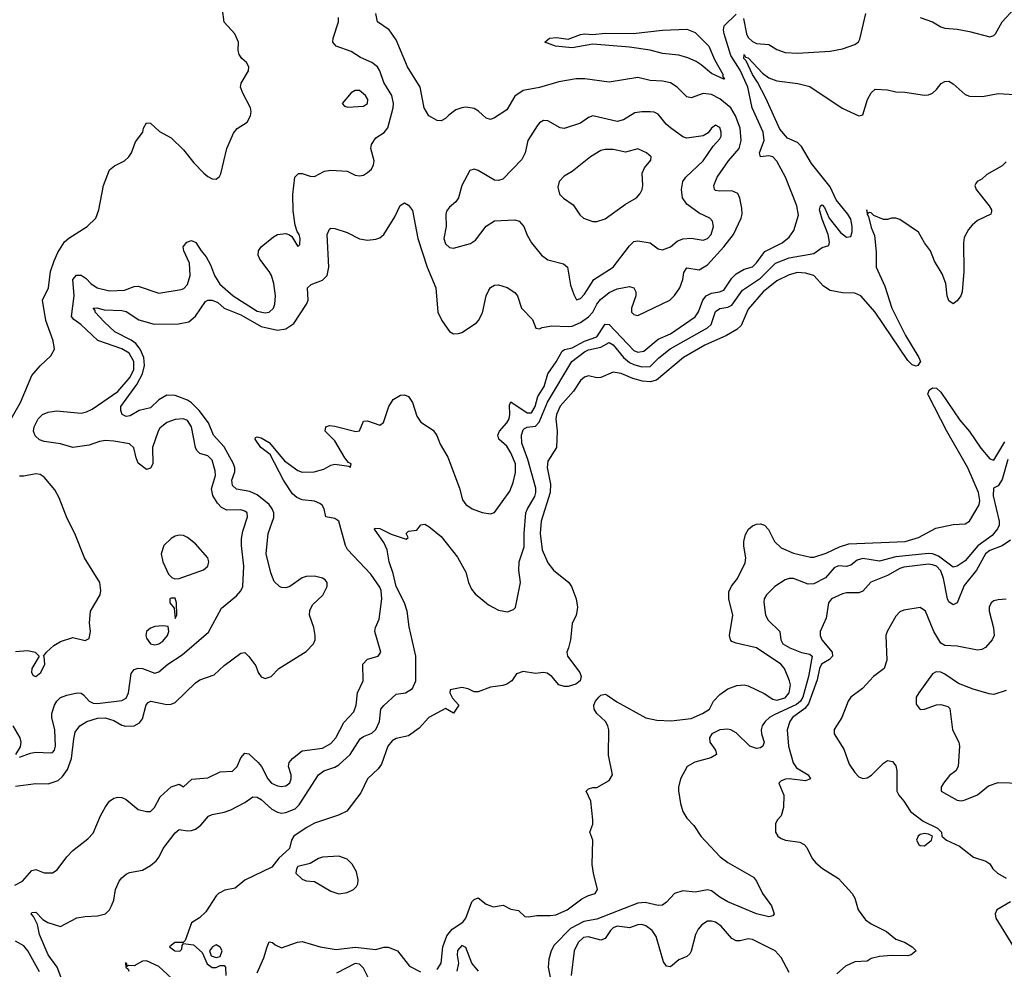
# Model space of a CAD drawing. Header units: inches. Extents: x 1603819 to 1745079, y 385938 to 533966.
# Tile 207 of 256: x 1690490 to 1695300, y 414000 to 418640. Entities that reach past the tile are written whole.
import ezdxf

# ---------------------------------------------------------------- set-up
doc = ezdxf.new("R2010")
doc.units = ezdxf.units.IN
doc.header["$MEASUREMENT"] = 0
doc.layers.add('B6491', color=7, linetype='Continuous')

msp = doc.modelspace()

# ---------------------------------------------------------------- linework, layer by layer
at = {"layer": 'B6491', "color": 5}
for points, elevation in [([(1690442.3, 416677.7), (1690494.6, 416770), (1690550, 416901.6), (1690590, 416948.7), (1690642.5, 416997.5), (1690660.5, 417030), (1690654.2, 417070), (1690617.6, 417170), (1690601.5, 417270), (1690630.5, 417329.5), (1690641.4, 417410), (1690659.1, 417460.9), (1690677.6, 417502.4), (1690710, 417554), (1690730, 417572.4), (1690819.5, 417630), (1690862, 417670), (1690877.6, 417710), (1690900.7, 417830), (1690930, 417906), (1690954, 417926), (1691002, 417950), (1691024.2, 417970), (1691036.3, 417990), (1691056.6, 418043.4), (1691092.7, 418090), (1691096, 418110), (1691110, 418136), (1691130, 418134.8), (1691174, 418094), (1691230, 418062.4), (1691290, 418003.7), (1691340.5, 417940.5), (1691390, 417890.4), (1691410, 417873), (1691430, 417863), (1691450, 417860.7), (1691467, 417873), (1691473.4, 417886.6), (1691503.1, 418010), (1691534.9, 418085.1), (1691552.4, 418107.6), (1691601, 418139), (1691618.7, 418170), (1691621.6, 418190), (1691618, 418210), (1691580.4, 418280.4), (1691569.8, 418310), (1691572.1, 418330), (1691607.8, 418390), (1691609.5, 418410), (1691598, 418430), (1691576.2, 418450), (1691563, 418470), (1691558, 418490), (1691558.7, 418530), (1691542, 418570), (1691488.6, 418628.6), (1691482, 418690)], 360), ([(1690467.3, 414410), (1690504.7, 414430), (1690550, 414482.3), (1690570, 414486.7), (1690610, 414470.3), (1690650, 414470.3), (1690674.2, 414485.8), (1690721.2, 414550), (1690750, 414580.2), (1690822.9, 414637.1), (1690850, 414664.6), (1690885.5, 414750), (1690910, 414794.3), (1690930, 414820.9), (1690950, 414835.3), (1690970, 414840.9), (1690990, 414839.6), (1691010, 414829), (1691070, 414780.7), (1691109.7, 414770.3), (1691130, 414770.3), (1691149.8, 414790.2), (1691177.1, 414842.9), (1691230, 414892.1), (1691270, 414905), (1691290, 414891.8), (1691330.9, 414929.1), (1691410, 414935.9), (1691470, 414965), (1691530, 414968.5), (1691552.5, 414990), (1691570, 415032.4), (1691590, 415056.5), (1691610, 415053.1), (1691656, 415010), (1691671.4, 414991.4), (1691702.5, 414930), (1691720.2, 414910), (1691750, 414896.6), (1691770, 414893.1), (1691790, 414896.1), (1691809.4, 414910.6), (1691817.1, 414930), (1691816.4, 414950), (1691804.1, 414990), (1691807.1, 415010), (1691822.7, 415030), (1691870, 415067.3), (1691970, 415080.1), (1692010, 415103.5), (1692035, 415130), (1692073.8, 415206.2), (1692122.6, 415257.4), (1692135, 415290), (1692140.5, 415350), (1692169, 415410), (1692167.2, 415490), (1692190, 415515), (1692242, 415530), (1692254.2, 415550), (1692226, 415650), (1692228, 415670), (1692246.2, 415710), (1692259.9, 415810), (1692256.1, 415850), (1692250, 415867.2), (1692205.9, 415930), (1692091.8, 416051.8), (1692081.8, 416070), (1692049.2, 416190), (1692030, 416203.2), (1691986.8, 416210), (1691978.5, 416250), (1691967.9, 416267.9), (1691956.1, 416276.1), (1691930, 416287.5), (1691870, 416293.3), (1691844.7, 416304.7), (1691823.5, 416323.5), (1691778.7, 416390), (1691714.8, 416514.8), (1691669.2, 416550), (1691640.3, 416590), (1691642, 416598), (1691650, 416602.3), (1691670, 416596.8), (1691710, 416573.1), (1691784.9, 416484.9), (1691850, 416437), (1691869.7, 416429.7), (1691929, 416430), (1691976.1, 416443.9), (1692010, 416463.8), (1692030, 416467.2), (1692098, 416458), (1692107.3, 416452.7), (1692109.2, 416470), (1692096.9, 416476.9), (1692078.4, 416498.4), (1692030, 416582), (1691983.5, 416630), (1691985.6, 416650), (1692003.7, 416656.3), (1692030, 416654.3), (1692133, 416627), (1692150, 416631), (1692170, 416678), (1692190, 416679.1), (1692250, 416658), (1692268.1, 416671.9), (1692294.3, 416750), (1692315.6, 416784.4), (1692350, 416805.5), (1692370, 416807.3), (1692390, 416798.8), (1692409, 416769), (1692430, 416702.8), (1692450, 416673.4), (1692510, 416633.4), (1692528.8, 416608.8), (1692545.3, 416565.3), (1692581.8, 416501.8), (1692639, 416350), (1692654.1, 416294.1), (1692670, 416270.3), (1692701.6, 416250), (1692750, 416231.6), (1692790, 416224.9), (1692810, 416232.2), (1692884.6, 416335.4), (1692901.3, 416378.8), (1692912.5, 416427.5), (1692912, 416470), (1692890, 416523.7), (1692870, 416555.9), (1692830.7, 416590), (1692826.9, 416610), (1692834.1, 416630), (1692870.6, 416669.4), (1692881.2, 416690), (1692884.8, 416710), (1692883, 416757), (1692887.4, 416770), (1692890, 416772.4), (1692970, 416718.1), (1692990, 416718.9), (1693008.2, 416750), (1693021.7, 416798.3), (1693052.2, 416847.8), (1693070.6, 416910), (1693112, 416968), (1693140.6, 417019.4), (1693152.1, 417027.9), (1693190, 417037), (1693250, 417068.6), (1693309.3, 417090.7), (1693350, 417152.8), (1693370, 417150.9), (1693490, 417024.2), (1693510, 417015.5), (1693539.6, 417020.4), (1693610, 417079.6), (1693670, 417105), (1693790, 417188), (1693806.9, 417213.1), (1693827.9, 417270), (1693844.7, 417290), (1693870, 417303.1), (1693909.9, 417310.1), (1693930, 417318.9), (1693970, 417377.4), (1693990, 417397.6), (1694030, 417420.6), (1694070, 417432.1), (1694090, 417451.6), (1694130, 417507.5), (1694215.6, 417550), (1694250, 417577.3), (1694272.7, 417610), (1694294.7, 417685.3), (1694287.4, 417730), (1694231.4, 417870), (1694190, 417947.9), (1694169.7, 417970), (1694150, 417974.9), (1694109, 417970), (1694104.7, 417990), (1694126.6, 418050), (1694122.1, 418090), (1694068.4, 418210), (1694048, 418310), (1694010, 418393.8), (1693965.2, 418465.2), (1693931.5, 418570), (1693928.4, 418590), (1693932.6, 418610), (1693990, 418667.3)], 280), ([(1690470, 414894.8), (1690570, 414907.6), (1690630, 414905.5), (1690677.7, 414922.3), (1690698.9, 414941.1), (1690724.5, 414975.5), (1690744, 415030), (1690754.3, 415125.7), (1690762.3, 415157.7), (1690783.8, 415190), (1690819.2, 415210), (1690870, 415227.1), (1690907.9, 415227.9), (1690950, 415215.3), (1690990, 415192), (1691007.1, 415187.1), (1691050, 415190.1), (1691075.5, 415204.5), (1691090, 415222.8), (1691108.1, 415291.9), (1691117.4, 415302.6), (1691130.8, 415309.2), (1691210, 415293.4), (1691230, 415295), (1691250, 415303.6), (1691350, 415399.6), (1691370, 415413.4), (1691441, 415439), (1691490, 415484.9), (1691570, 415544), (1691590, 415547.2), (1691610, 415528.9), (1691643.3, 415483.3), (1691656, 415450), (1691670, 415428.5), (1691690, 415421.3), (1691718.5, 415430), (1691756, 415470), (1691890, 415551.9), (1691925.2, 415590), (1691933.6, 415610), (1691934.7, 415630), (1691927.4, 415670), (1691906.6, 415730), (1691907.1, 415752.9), (1691920.1, 415779.9), (1691971.5, 415828.5), (1691992.9, 415870), (1691993.2, 415890), (1691982.8, 415902.8), (1691970, 415911.6), (1691930, 415920.7), (1691890, 415919.3), (1691870, 415912.3), (1691810, 415870.9), (1691790, 415863.9), (1691770, 415864.7), (1691759.5, 415870), (1691733.9, 415893.9), (1691716.8, 415936.8), (1691694.8, 416030), (1691704.7, 416130), (1691732.1, 416207.9), (1691731.3, 416230), (1691724.2, 416250), (1691710, 416271), (1691650, 416317.5), (1691614, 416334), (1691550, 416346.4), (1691530, 416364.5), (1691526.5, 416390), (1691540.9, 416430), (1691542.2, 416450), (1691535.3, 416470), (1691490, 416552.1), (1691436.7, 416610), (1691412.4, 416670), (1691367.8, 416730), (1691330, 416767.8), (1691310, 416780.3), (1691250, 416803.3), (1691210, 416805), (1691170, 416782.6), (1691130, 416743.4), (1691074.7, 416730), (1691030, 416703.4), (1691010, 416700.3), (1690991.1, 416711.1), (1690984, 416730), (1690985.3, 416750), (1691062.7, 416857.3), (1691090.8, 416910), (1691100.1, 416950), (1691097.1, 416990), (1691079.8, 417030), (1691057.6, 417057.6), (1691034.5, 417074.5), (1690955.1, 417115.1), (1690902.7, 417162.7), (1690859.8, 417210), (1690858.9, 417218.9), (1690849.7, 417230), (1690867.6, 417232.4), (1690902.5, 417222.5), (1690990, 417219), (1691010, 417214.5), (1691073.2, 417173.2), (1691147.9, 417152.1), (1691266.6, 417153.4), (1691316.3, 417163.7), (1691350, 417191.1), (1691397.4, 417262.6), (1691410, 417270.1), (1691430, 417270.1), (1691458.1, 417258.1), (1691490.1, 417230.1), (1691570, 417197.7), (1691670, 417140.3), (1691750, 417123), (1691790, 417129.1), (1691830, 417155.6), (1691891.3, 417250), (1691899.6, 417270), (1691897, 417330), (1691914, 417346), (1691970, 417367.8), (1691992.5, 417390), (1692000.2, 417430), (1691993.3, 417590), (1692003.3, 417616.7), (1692010, 417622), (1692030, 417620.3), (1692090, 417600.2), (1692150, 417568.9), (1692190, 417562.6), (1692230, 417567.4), (1692250, 417574.6), (1692270, 417590.3), (1692323.2, 417676.8), (1692348.8, 417731.2), (1692370, 417744.9), (1692390, 417733.4), (1692410, 417706.8), (1692435, 417570), (1692481.6, 417430), (1692522.8, 417330), (1692532.8, 417210), (1692552.5, 417170), (1692590, 417116.8), (1692610, 417104.1), (1692634.1, 417105.9), (1692650, 417111.8), (1692721.8, 417158.2), (1692732.6, 417170), (1692751.8, 417208.2), (1692769.9, 417290.1), (1692781.8, 417318.2), (1692790, 417331.2), (1692810, 417342.2), (1692830, 417343.6), (1692871.1, 417331.1), (1692910, 417306.4), (1692921.7, 417290), (1692942.3, 417230), (1692995.6, 417175.6), (1693012.5, 417132.5), (1693030, 417129), (1693043.4, 417136.6), (1693090, 417144.6), (1693170, 417140.1), (1693190, 417142.8), (1693230, 417159.9), (1693270, 417188.2), (1693290, 417211), (1693310.1, 417249.9), (1693327.9, 417272.1), (1693370, 417307.4), (1693410, 417325.5), (1693470, 417336.4), (1693490, 417329.1), (1693500.8, 417310), (1693499.8, 417290), (1693479.2, 417230), (1693478.9, 417210), (1693490, 417198.9), (1693510, 417193.8), (1693666.6, 417270), (1693690, 417292.1), (1693715.1, 417330), (1693729.3, 417370), (1693735.4, 417404.6), (1693750, 417426.7), (1693810, 417417), (1693850, 417441.7), (1693930, 417529.6), (1693977.3, 417590), (1694014.8, 417670), (1694019.5, 417690), (1694018.7, 417718.7), (1694008.3, 417768.3), (1693998.2, 417790), (1693970, 417803.2), (1693910, 417801.3), (1693890, 417805), (1693884.1, 417810), (1693881.3, 417830), (1693897.1, 417870), (1693953, 417950), (1694004.5, 418010), (1694015.3, 418050), (1694010.2, 418110), (1693987.6, 418170), (1693965.2, 418210), (1693910, 418253.5), (1693870, 418274.2), (1693830, 418278.7), (1693770, 418257.5), (1693750, 418263.7), (1693702, 418310), (1693670, 418331.7), (1693630, 418340.2), (1693570, 418342.1), (1693510, 418356.9), (1693370, 418334), (1693250.5, 418350.5), (1693209.1, 418350.9), (1693123.7, 418336.3), (1693030, 418308.2), (1692950, 418294), (1692910, 418266.2), (1692870, 418198.9), (1692810, 418159.7), (1692790, 418152.2), (1692770, 418158.7), (1692732.5, 418192.5), (1692710, 418205.4), (1692670, 418212), (1692650, 418209.8), (1692621.2, 418198.8), (1692586.1, 418173.9), (1692570, 418156.4), (1692550, 418145.7), (1692530, 418146.6), (1692490, 418169.7), (1692466.5, 418210), (1692446.5, 418310), (1692385.5, 418410), (1692330, 418541.3), (1692295.6, 418590), (1692238.9, 418630), (1692230.9, 418670)], 320), ([(1694025.7, 418645.7), (1694041.1, 418570), (1694050, 418552.2), (1694070, 418532.6), (1694090, 418523.5), (1694150, 418518.6), (1694190, 418494.6), (1694230, 418480.1), (1694290, 418476.4), (1694450, 418486.5), (1694510, 418497.7), (1694570, 418518), (1694588.7, 418531.3), (1694594.6, 418545.4), (1694624.3, 418670)], 280), ([(1694890, 418650.4), (1694950, 418628.9), (1694990, 418605.3), (1695010, 418598.5), (1695070, 418594), (1695130, 418582.8), (1695230, 418556.9), (1695250, 418562.8), (1695257.7, 418570), (1695290.7, 418629.3), (1695350, 418694)], 280), ([(1690490, 415036.4), (1690543.7, 415056.3), (1690570, 415061.1), (1690641.8, 415058.2), (1690650, 415059.7), (1690660.3, 415070), (1690665, 415090), (1690662.9, 415170), (1690647.9, 415230), (1690647.2, 415250), (1690660.6, 415290), (1690672.4, 415310), (1690690, 415327.6), (1690720, 415340), (1690770.9, 415350.9), (1690790, 415348.6), (1690801.5, 415341.5), (1690830.5, 415310.5), (1690850, 415300.9), (1690870, 415298.8), (1690990, 415313.7), (1691010, 415325), (1691022.5, 415350), (1691034.6, 415445.4), (1691050, 415464.3), (1691070, 415471.3), (1691090, 415469.6), (1691150, 415446.6), (1691170, 415452.7), (1691214, 415490), (1691283.6, 415536.4), (1691412.9, 415647.1), (1691476.1, 415763.9), (1691550, 415824.4), (1691571, 415849), (1691579.8, 415870), (1691585.4, 415970), (1691574.1, 416070), (1691574.5, 416105.5), (1691580.2, 416139.8), (1691603.5, 416210), (1691601.3, 416230), (1691590, 416238.5), (1691570, 416245.1), (1691502.9, 416242.9), (1691475.9, 416255.9), (1691456.8, 416276.8), (1691434.6, 416314.6), (1691427.5, 416347.5), (1691446.6, 416413.4), (1691445.3, 416434.7), (1691430, 416488.2), (1691410, 416509), (1691370, 416520.6), (1691355.3, 416535.3), (1691348.8, 416550), (1691329.2, 416650), (1691310, 416680.7), (1691290, 416689.9), (1691250, 416685.8), (1691210, 416672.3), (1691175.5, 416644.5), (1691166.4, 416630), (1691138.7, 416550), (1691140.4, 416470), (1691130, 416449.2), (1691110, 416442.7), (1691070, 416472.7), (1691058.8, 416498.8), (1691048, 416548), (1691026.6, 416566.6), (1690950, 416581), (1690910, 416583.4), (1690881.1, 416578.9), (1690830, 416561.1), (1690750, 416549.9), (1690690, 416567.8), (1690610, 416578.6), (1690587.2, 416587.2), (1690565.9, 416605.9), (1690558.6, 416630), (1690561.7, 416650), (1690580.5, 416690), (1690601.2, 416710), (1690630, 416722), (1690670, 416728.3), (1690790, 416717.9), (1690816.6, 416723.4), (1690843.9, 416736.1), (1690970, 416823.3), (1691030, 416893.7), (1691048.6, 416930), (1691048.6, 416970), (1691025.6, 417010), (1690990, 417031.7), (1690872.7, 417072.7), (1690789.8, 417150), (1690755.3, 417175.3), (1690744.1, 417190), (1690756.3, 417290), (1690750, 417370.4), (1690768.2, 417391.8), (1690790, 417390.9), (1690814.5, 417374.5), (1690837.3, 417350), (1690868.8, 417330), (1690930, 417314.7), (1691001.8, 417318.2), (1691050, 417336.5), (1691070, 417337.8), (1691170, 417303.1), (1691278.7, 417321.3), (1691292.9, 417327.1), (1691310, 417345.3), (1691323, 417390), (1691319.5, 417450), (1691292.6, 417510), (1691289.7, 417530.3), (1691306.9, 417553.1), (1691330, 417560.4), (1691351.7, 417551.7), (1691377.4, 417510), (1691401.6, 417481.6), (1691422.4, 417442.4), (1691441.5, 417390), (1691468.3, 417348.3), (1691534, 417290), (1691650, 417216.2), (1691690, 417206.7), (1691708.5, 417211.5), (1691729.8, 417230), (1691737.6, 417250), (1691739.6, 417290), (1691732, 417350), (1691720.6, 417390), (1691709.9, 417409.9), (1691663.1, 417470), (1691654.8, 417490), (1691656.8, 417510), (1691670, 417530.2), (1691730, 417579.5), (1691750.4, 417590.4), (1691790, 417595.5), (1691808.5, 417588.5), (1691819.9, 417579.9), (1691850, 417531), (1691858.4, 417541.6), (1691860.7, 417570), (1691856.3, 417590), (1691845.4, 417605.4), (1691835.5, 417635.5), (1691826.6, 417706.6), (1691825.3, 417785.3), (1691835.1, 417870), (1691852.3, 417887.7), (1691870, 417888), (1691910, 417874.9), (1691930, 417874.4), (1691979.7, 417900.3), (1692010, 417905.3), (1692090, 417899.6), (1692130, 417880.3), (1692150, 417877.3), (1692170, 417880.3), (1692190, 417892.8), (1692208.4, 417910), (1692219.3, 417930), (1692221.5, 417950), (1692206, 418010), (1692209.7, 418030), (1692230, 418062), (1692270.6, 418089.4), (1692289.2, 418110.8), (1692315.7, 418210), (1692316.5, 418230), (1692308, 418270), (1692270, 418333.3), (1692250.5, 418390), (1692238.6, 418410), (1692211.1, 418430), (1692155.8, 418455.8), (1692110, 418484.5), (1692037.2, 418510), (1692019.6, 418530), (1692021.6, 418550), (1692048.6, 418630), (1692047.6, 418650)], 340), ([(1690695.6, 413950), (1690673.5, 414010), (1690629.3, 414070), (1690586.9, 414170), (1690578.1, 414218.1), (1690558.3, 414258.3), (1690546, 414270), (1690550, 414278), (1690570, 414278.2), (1690602.9, 414242.9), (1690628.1, 414228.1), (1690690, 414209.2), (1690770, 414251.1), (1690810, 414258), (1690870, 414260.2), (1690909.3, 414270), (1690929.6, 414290), (1690939.7, 414310), (1690950, 414338), (1690958, 414390), (1690976.9, 414430), (1690990, 414446), (1691010, 414464.4), (1691027, 414473), (1691090, 414484.4), (1691130, 414506.7), (1691156.5, 414530), (1691172.2, 414550), (1691191.9, 414590), (1691250, 414667), (1691270, 414682.3), (1691310, 414676.6), (1691330, 414677.6), (1691350, 414684.8), (1691375.6, 414704.4), (1691412.2, 414747.8), (1691430, 414756.5), (1691490, 414766.9), (1691521.7, 414778.3), (1691590, 414814.2), (1691630, 414841.8), (1691650, 414840.5), (1691670, 414828.8), (1691721.6, 414781.6), (1691750, 414767), (1691770, 414763.4), (1691790, 414766.4), (1691835.9, 414784.1), (1691856.1, 414803.9), (1691950.7, 414950), (1691976.9, 414970), (1692030, 414987.8), (1692050, 414999.2), (1692104.3, 415050), (1692154.3, 415125.7), (1692170, 415138), (1692210, 415153.1), (1692230, 415171.9), (1692247.4, 415210), (1692255, 415270), (1692270, 415289.2), (1692330, 415343.9), (1692375.1, 415350), (1692410, 415371.8), (1692425.2, 415410), (1692425.6, 415530), (1692393, 415673), (1692383.1, 415750), (1692369.9, 415790), (1692329.9, 415870), (1692314.3, 415934.3), (1692294.8, 415990), (1692286.4, 416050), (1692270, 416085.1), (1692223.6, 416150), (1692225.1, 416154.9), (1692250, 416153), (1692305.7, 416125.7), (1692378.6, 416101.4), (1692388.7, 416110), (1692379, 416130), (1692390, 416141), (1692430, 416144.7), (1692450, 416172), (1692470, 416174.8), (1692490, 416164), (1692550, 416114.9), (1692630, 416014), (1692670, 415940.3), (1692682.5, 415890), (1692697.1, 415857.1), (1692714.8, 415834.8), (1692781.1, 415781.1), (1692830, 415754.7), (1692872.9, 415747.1), (1692902.6, 415757.4), (1692911.8, 415768.2), (1692916.5, 415783.5), (1692936.3, 415890), (1692928.5, 415950), (1692929.9, 415990), (1692955.5, 416064.5), (1692954.9, 416130), (1692963.6, 416230), (1692971.1, 416250), (1693007.2, 416310), (1693012.3, 416330), (1693012, 416350), (1692972.2, 416490), (1692942.9, 416570), (1692941.1, 416610), (1692950, 416635.2), (1692957.3, 416642.7), (1692970, 416649), (1693010, 416653.8), (1693027.5, 416672.5), (1693069.2, 416770.8), (1693188.5, 416970), (1693250, 417016.6), (1693270, 417026.2), (1693330, 417039.6), (1693370, 417063.1), (1693390, 417050.7), (1693440.3, 416990), (1693470, 416965.3), (1693490, 416954.6), (1693530, 416943.7), (1693570, 416945.2), (1693612.9, 416987.1), (1693668.5, 417031.5), (1693850, 417133.6), (1693869.2, 417150.8), (1693890, 417214.5), (1693910, 417228.9), (1693950, 417234.7), (1693970, 417244.6), (1694022.1, 417317.9), (1694110, 417377.2), (1694182.4, 417450), (1694250, 417476.5), (1694370, 417496.8), (1694410, 417526), (1694443.6, 417536.4), (1694447.1, 417552.9), (1694439.5, 417590), (1694410, 417665.6), (1694398.4, 417710), (1694402, 417730), (1694410, 417736), (1694422, 417722), (1694445.7, 417670), (1694499.7, 417599.7), (1694530, 417577.6), (1694550, 417580.7), (1694557.2, 417602.8), (1694558, 417630), (1694550, 417665.1), (1694536.7, 417690), (1694479.6, 417759.6), (1694450, 417822.4), (1694357.8, 417937.8), (1694310, 418020.4), (1694290, 418039.2), (1694241.3, 418061.3), (1694204.5, 418104.5), (1694136.3, 418256.3), (1694095.3, 418335.3), (1694070, 418372.8), (1694039.4, 418439.4), (1694027.7, 418450), (1694029.9, 418470.1), (1694036.4, 418456.4), (1694050, 418454.1), (1694119.1, 418379.1), (1694150, 418355.4), (1694190, 418340.6), (1694291.6, 418328.4), (1694350, 418313), (1694507.8, 418207.8), (1694590, 418170.4), (1694610, 418174.8), (1694631.5, 418250), (1694650, 418282), (1694670, 418300.7), (1694730, 418297.3), (1694770, 418286.8), (1694814.5, 418285.5), (1694910, 418270.4), (1694930, 418272.7), (1694950, 418281.6), (1694970, 418299.1), (1694991.3, 418328.7), (1695010, 418338.4), (1695030, 418339.5), (1695050, 418327.2), (1695110, 418274.6), (1695130, 418265.7), (1695194.7, 418265.3), (1695270, 418279.7), (1695350, 418274.7)], 260), ([(1695310, 417945.5), (1695290, 417926.4), (1695215.8, 417884.2), (1695190, 417860.7), (1695168.7, 417850), (1695160.9, 417839.1), (1695157.2, 417830), (1695163.7, 417810), (1695226, 417730), (1695238, 417710), (1695237.1, 417702.9), (1695234, 417690), (1695170, 417658.8), (1695143.9, 417636.1), (1695125.6, 417614.4), (1695105, 417575), (1695100.6, 417550), (1695102.6, 417410), (1695094.1, 417310), (1695087.4, 417290), (1695070, 417266.3), (1695050, 417251.7), (1695030, 417265.7), (1695021.4, 417290), (1695014.6, 417350), (1694997.4, 417397.4), (1694959.4, 417459.4), (1694940.3, 417510), (1694910.3, 417550), (1694880.9, 417600.9), (1694790, 417664), (1694770, 417670.7), (1694750, 417670.8), (1694730, 417662.8), (1694710, 417663), (1694663.6, 417683.6), (1694650, 417695.5), (1694642.7, 417697.3), (1694632, 417692), (1694629.4, 417710.6), (1694630, 417689.2), (1694637.7, 417677.7), (1694650, 417624.5), (1694666, 417586), (1694674.5, 417505.5), (1694674.7, 417430), (1694717, 417337), (1694751.7, 417230), (1694817.2, 417097.2), (1694883.2, 416990), (1694890.3, 416970), (1694877.4, 416950), (1694870, 416946.3), (1694850, 416952.8), (1694830, 416974.1), (1694670.1, 417210.1), (1694599.7, 417290), (1694570, 417304.1), (1694510, 417304.7), (1694450, 417316), (1694417, 417337), (1694370.5, 417390.5), (1694330, 417401.6), (1694290, 417404.7), (1694250, 417393.8), (1694190, 417363.9), (1694122.1, 417310), (1694050, 417225.4), (1694014.4, 417145.6), (1693994.5, 417125.5), (1693943.2, 417096.8), (1693838, 417050), (1693733.5, 416990), (1693601.8, 416878.2), (1693570, 416870.4), (1693533.4, 416873.4), (1693486.3, 416886.3), (1693429, 416911), (1693390, 416917.2), (1693330, 416891.8), (1693310, 416890.3), (1693270, 416899.6), (1693250, 416893.8), (1693230, 416876.1), (1693195.9, 416824.1), (1693130, 416751), (1693112.4, 416710), (1693109.2, 416689.2), (1693116.9, 416630), (1693113.6, 416550), (1693070, 416482), (1693068, 416452), (1693082.9, 416370), (1693081.8, 416330), (1693038, 416190), (1693032.7, 416130), (1693043.2, 416050), (1693070, 415986.6), (1693098.7, 415950), (1693173.3, 415890), (1693186.3, 415870), (1693208.2, 415810), (1693214.7, 415770), (1693212.9, 415747.1), (1693209.6, 415730), (1693189.6, 415690), (1693181.6, 415610), (1693172.3, 415570), (1693162.7, 415550), (1693166, 415530), (1693227.3, 415450), (1693233.9, 415430), (1693227.9, 415410), (1693207.4, 415392.6), (1693170, 415382.2), (1693150, 415382), (1693124.9, 415390), (1693090, 415430.5), (1693067.3, 415447.3), (1693050, 415450.5), (1693010, 415445.3), (1692950, 415455.5), (1692917, 415443), (1692894, 415410), (1692870, 415393), (1692850, 415386.4), (1692790, 415379.1), (1692730, 415356), (1692710, 415356), (1692682, 415370), (1692650, 415376.4), (1692594, 415366), (1692592.3, 415350), (1692604.5, 415324.5), (1692635.1, 415290), (1692610, 415251.3), (1692570, 415274.8), (1692490, 415230.4), (1692442, 415178), (1692390, 415140.7), (1692330, 415127.7), (1692310, 415116.4), (1692288.7, 415090), (1692258, 415002), (1692241.4, 414978.6), (1692189.6, 414930), (1692157.7, 414862.3), (1692087.9, 414772.1), (1692047.8, 414752.2), (1691930, 414714.4), (1691890, 414691.7), (1691829.4, 414650), (1691819, 414630), (1691808.7, 414590), (1691757, 414543), (1691721.5, 414498.5), (1691590, 414436), (1691543.1, 414396.9), (1691492.9, 414387.1), (1691462, 414370), (1691450, 414358), (1691400.2, 414279.8), (1691369.5, 414250.5), (1691330, 414226), (1691299, 414141), (1691288.9, 414131.1), (1691248.7, 414130), (1691222, 414110), (1691248.7, 414090), (1691272, 414088), (1691282, 414098), (1691283.6, 414116.4), (1691290, 414126), (1691339, 414119), (1691381.2, 414081.2), (1691406, 414026), (1691430, 414008), (1691450, 414008.7), (1691470, 414018), (1691490, 414018), (1691495.3, 414010), (1691497, 413970)], 240), ([(1692530, 413998.4), (1692548.9, 414030), (1692558.1, 414110), (1692576.6, 414163.4), (1692604, 414196), (1692654.8, 414230), (1692670.5, 414249.5), (1692698.8, 414330), (1692710, 414341.2), (1692730, 414349), (1692770, 414317.2), (1692805.6, 414305.6), (1692852.7, 414312.7), (1692890, 414294), (1692927.3, 414287.3), (1692958, 414258), (1692975.3, 414255.3), (1693016.7, 414263.3), (1693082.3, 414262.3), (1693110, 414266.4), (1693164.9, 414290), (1693236.5, 414343.5), (1693270, 414360.7), (1693301, 414370), (1693313.4, 414390), (1693293, 414470), (1693287.9, 414512.1), (1693290.6, 414630), (1693276, 414670), (1693290.7, 414709.3), (1693290.7, 414730), (1693281, 414821), (1693258, 414870), (1693270, 414882), (1693290, 414888.7), (1693310, 414888.7), (1693370, 414922), (1693386.8, 414950), (1693366.2, 415046.2), (1693368.5, 415170), (1693364.4, 415190), (1693352, 415210), (1693310.1, 415250.1), (1693296.8, 415270), (1693294.8, 415290), (1693303.3, 415310), (1693320.2, 415330), (1693330, 415338.5), (1693350, 415343.4), (1693359.8, 415339.8), (1693407.4, 415307.4), (1693550, 415229.1), (1693603.6, 415216.4), (1693673.2, 415213.2), (1693770, 415225.9), (1693826.4, 415250), (1693860.5, 415270), (1693880.5, 415310), (1693910, 415342.9), (1693950, 415369.6), (1693993.5, 415386.5), (1694030, 415389.6), (1694050, 415384.7), (1694127.2, 415347.2), (1694170, 415318.9), (1694190, 415314.7), (1694230, 415326.6), (1694250.2, 415350), (1694256, 415390), (1694250.3, 415410), (1694226.4, 415470), (1694208.7, 415490), (1694090, 415571), (1693990, 415594), (1693970, 415601.5), (1693962.8, 415610), (1693958.6, 415630), (1693974, 415730), (1693954.2, 415810), (1693955.1, 415844.9), (1693967.9, 415872.1), (1693997.4, 415910), (1694034.1, 415985.9), (1694037.3, 416010), (1694027.8, 416067.8), (1694028.5, 416090), (1694036, 416124), (1694050.2, 416150), (1694070, 416167), (1694090, 416174.8), (1694110, 416176.2), (1694129.2, 416169.2), (1694148.9, 416148.9), (1694178.2, 416090), (1694210, 416059.8), (1694270, 416032.7), (1694353.6, 416013.6), (1694370, 416014.2), (1694430, 416033.2), (1694495.8, 416064.2), (1694541, 416079), (1694815.5, 416090), (1694880.5, 416110), (1694965.4, 416154.6), (1695050, 416172.7), (1695110, 416177), (1695130, 416189.5), (1695177.8, 416270), (1695181.3, 416290), (1695174.2, 416330), (1695122.4, 416450), (1695018.9, 416630), (1694930, 416803.6), (1694927.5, 416810), (1694933.5, 416830), (1694950, 416841.3), (1694970, 416839), (1694990, 416820.6), (1695082.9, 416682.9), (1695130, 416627.3), (1695185.8, 416545.8), (1695230, 416493.4), (1695250, 416487.6), (1695302.3, 416577.7)], 240), ([(1695318.4, 416490), (1695290, 416393.2), (1695270, 416361.7), (1695247.8, 416350), (1695246.6, 416313.4), (1695275.4, 416190), (1695274.7, 416170), (1695267.6, 416152.4), (1695240.5, 416119.5), (1695170.6, 416069.4), (1695110, 415994.9), (1695070, 415968.8), (1695050, 415964.4), (1694978.9, 416018.9), (1694950, 416029.9), (1694930, 416032.1), (1694770, 416015.2), (1694690, 415994.6), (1694610, 416007.2), (1694581.9, 415998.1), (1694550, 415974.9), (1694530, 415967.2), (1694490, 415970.9), (1694470, 415961.9), (1694427.1, 415912.9), (1694370, 415883.4), (1694342.2, 415882.2), (1694270, 415909.1), (1694250, 415909.1), (1694230, 415902.9), (1694179.3, 415870), (1694138.4, 415830), (1694127.1, 415810), (1694125.6, 415794.4), (1694133.2, 415730), (1694146.2, 415706.2), (1694203.5, 415650), (1694208.8, 415610), (1694218.9, 415590), (1694253.4, 415570), (1694310, 415547.6), (1694350, 415539.5), (1694361.3, 415530), (1694343.8, 415430), (1694316.5, 415330), (1694304.6, 415310), (1694285.7, 415294.3), (1694176.4, 415243.6), (1694153.2, 415230), (1694132, 415210), (1694118.3, 415190), (1694112.9, 415170), (1694114.2, 415150), (1694127.5, 415110), (1694121.3, 415090), (1694110, 415081.1), (1694090, 415079.1), (1694057.7, 415090), (1693990, 415154.9), (1693964.5, 415170), (1693950, 415173.7), (1693910, 415169.8), (1693871.7, 415150), (1693859.7, 415130), (1693861.6, 415110), (1693890.3, 415070), (1693894.4, 415050), (1693867.3, 415032.7), (1693788.5, 415011.5), (1693750.4, 414990), (1693719.3, 414930), (1693708.2, 414890), (1693708.3, 414871.7), (1693718.4, 414810), (1693730, 414771.3), (1693750, 414738), (1693783, 414703), (1693817.6, 414650), (1693911.6, 414550), (1693950, 414521.2), (1694074.9, 414450), (1694090, 414430.6), (1694119.5, 414370), (1694163.1, 414310), (1694175.5, 414270), (1694170, 414261.2), (1694150, 414255.6), (1694089.6, 414270), (1693949.9, 414329.9), (1693910, 414352.2), (1693870, 414382.5), (1693850, 414387.2), (1693790, 414376), (1693730, 414382.6), (1693688.7, 414370), (1693650, 414327.3), (1693630, 414313), (1693608.8, 414311.2), (1693545.8, 414325.8), (1693510, 414323.4), (1693310, 414245.1), (1693246.9, 414233.1), (1693180.7, 414199.3), (1693102.2, 414117.8), (1693087.4, 414090), (1693075.7, 414050), (1693072.8, 414010), (1693093.5, 413906.5)], 260), ([(1690470, 415552), (1690530, 415557.4), (1690566, 415550), (1690586, 415530), (1690550.4, 415470), (1690547.9, 415450), (1690556.1, 415436.1), (1690570, 415430.4), (1690593.7, 415450), (1690613.6, 415490), (1690610, 415526), (1690606, 415530), (1690621.2, 415550), (1690658, 415582), (1690690, 415601.6), (1690750, 415620.7), (1690810, 415606), (1690830, 415616), (1690836.9, 415650), (1690831.9, 415691.9), (1690836.2, 415750), (1690883.7, 415830), (1690886.6, 415850), (1690881.2, 415890), (1690807, 416010), (1690759.6, 416130), (1690722, 416202), (1690684.1, 416304.1), (1690662, 416342), (1690610, 416404.5), (1690590, 416417.6), (1690570, 416420.7), (1690510, 416409), (1690490, 416409.2)], 360), ([(1695330, 416096.9), (1695290, 416069.1), (1695230, 416046.3), (1695209, 416030), (1695164, 415950), (1695104.2, 415875.8), (1695070, 415789.8), (1695050, 415780.7), (1695030, 415795), (1695022.3, 415810), (1695004, 415910), (1694990, 415946.2), (1694968.8, 415968.8), (1694950, 415976.8), (1694930, 415978.7), (1694810, 415964.4), (1694790, 415958.5), (1694730, 415923.7), (1694647.9, 415892.1), (1694610, 415847.9), (1694590, 415839.9), (1694530, 415839.5), (1694510, 415834.9), (1694456.5, 415810), (1694441.9, 415790), (1694430, 415716), (1694400.2, 415650), (1694400.2, 415630), (1694409.3, 415610), (1694459.8, 415550), (1694461.5, 415530), (1694446.5, 415513.5), (1694407, 415490), (1694398.2, 415470), (1694385.9, 415414.1), (1694343.8, 415296.2), (1694326.3, 415273.7), (1694265.4, 415230), (1694252.1, 415210), (1694239.8, 415170), (1694246.4, 415090), (1694269, 415009), (1694284.8, 414984.8), (1694342.3, 414950), (1694354, 414930), (1694330, 414919.9), (1694250, 414930.6), (1694231.1, 414928.9), (1694210, 414921.3), (1694198.7, 414910), (1694223.1, 414850), (1694221.6, 414790), (1694210.6, 414750), (1694191.6, 414728.4), (1694182.6, 414710), (1694182, 414670), (1694194.4, 414650), (1694210, 414639.6), (1694231.3, 414631.3), (1694301.4, 414621.4), (1694322, 414610), (1694335.1, 414595.1), (1694361.8, 414541.8), (1694379.6, 414519.6), (1694411.6, 414491.6), (1694490, 414443.2), (1694557.3, 414370), (1694570, 414347.3), (1694586.9, 414290), (1694622.2, 414242.2), (1694650, 414222), (1694725.2, 414185.2), (1694770, 414147.4), (1694812.1, 414132.1), (1694850.3, 414110), (1694870.3, 414090), (1694846, 414070), (1694830, 414065), (1694750, 414067.8), (1694690, 414062.5), (1694650, 414052), (1694630, 414039.8), (1694570, 414036.5), (1694525.4, 414014.6), (1694482.4, 413977.6)], 280), ([(1695310, 415809.1), (1695270, 415805.2), (1695250, 415799.4), (1695236.9, 415790), (1695226.6, 415770), (1695226.7, 415750), (1695248, 415668), (1695250.8, 415630), (1695240.5, 415610), (1695208.3, 415571.7), (1695190, 415561.8), (1695170, 415558.5), (1695070, 415578.5), (1695010, 415582.1), (1694990, 415593.3), (1694955.8, 415650), (1694914.7, 415750), (1694890, 415767.2), (1694810, 415754.8), (1694790, 415745.7), (1694770, 415725.1), (1694728.3, 415650), (1694721.5, 415630), (1694726.9, 415510), (1694713.1, 415470), (1694661, 415430), (1694608.2, 415371.8), (1694550.2, 415330), (1694538.2, 415310), (1694507.5, 415230), (1694470, 415172), (1694469.2, 415150), (1694515.9, 415075.9), (1694542, 415002), (1694570, 414961.1), (1694590, 414940.9), (1694610, 414932.2), (1694630, 414934.5), (1694652.3, 414947.7), (1694710, 415007.3), (1694730, 415019.2), (1694754.6, 415014.6), (1694770, 414993.4), (1694775.9, 414970), (1694775.9, 414870), (1694784.7, 414850), (1694810, 414821.7), (1694842.9, 414770), (1694903.8, 414723.8), (1694974.4, 414690), (1694993.4, 414670), (1694994.8, 414650), (1695018.8, 414630), (1695081.1, 414601.1), (1695150, 414547.4), (1695210, 414527.6), (1695230, 414514.3), (1695245, 414490), (1695267.1, 414470), (1695310, 414444.8)], 320), ([(1695310, 415362.3), (1695250, 415343.2), (1695226, 415346), (1695148.3, 415368.3), (1695076.3, 415396.3), (1695010, 415442), (1694990, 415451), (1694967.4, 415452.6), (1694950, 415442.7), (1694882.3, 415350), (1694870.3, 415330), (1694870, 415296), (1694890, 415268.8), (1694910, 415270.3), (1694968.8, 415291.2), (1694990, 415294), (1695024.2, 415284.2), (1695034.3, 415274.3), (1695047.2, 415170), (1695078.5, 415110), (1695082, 415090), (1695074.6, 414990), (1695063.1, 414970), (1695033.4, 414946.6), (1695003.1, 414910), (1694992, 414890), (1694992.7, 414870), (1695070, 414826), (1695090, 414823.2), (1695110, 414828.1), (1695170, 414851.8), (1695224, 414896), (1695270, 414911.7), (1695384.7, 414910)], 340), ([(1690456.5, 415190), (1690491.1, 415130), (1690496.5, 415110), (1690492.6, 415087.4), (1690470.6, 415050)], 340), ([(1695331.2, 414328.8), (1695264.2, 414290), (1695255.9, 414270), (1695259.3, 414250), (1695344.7, 414110)], 320), ([(1694250, 413984.4), (1694210, 414057.8), (1694181.7, 414090), (1694070, 414146), (1694050, 414147.9), (1694010, 414138.8), (1693990, 414139.3), (1693970, 414149.8), (1693916.5, 414210), (1693890, 414229.8), (1693870, 414235.4), (1693850, 414234.4), (1693822.9, 414217.1), (1693804.7, 414195.3), (1693792.6, 414170), (1693771.4, 414088.6), (1693764.2, 414075.8), (1693750, 414061.7), (1693710, 414045.4), (1693670, 414011), (1693650, 414014.7), (1693635.8, 414035.8), (1693599.8, 414159.8), (1693579.9, 414190), (1693550, 414212.5), (1693530, 414219.1), (1693510, 414217.3), (1693470, 414202), (1693408.9, 414210), (1693390, 414202), (1693377.2, 414190), (1693350, 414150.7), (1693330, 414142.3), (1693270, 414158.5), (1693245.5, 414154.5), (1693218.3, 414130), (1693198.9, 414090), (1693185.3, 413970)], 280), ([(1690586.5, 413986.5), (1690530.8, 414090), (1690510, 414114.2), (1690470, 414137.2)], 280), ([(1691650, 413982.7), (1691683.9, 414056.1), (1691698.8, 414110), (1691710, 414133.2), (1691726, 414130), (1691739, 414119), (1691770, 414105.2), (1691847.9, 414132.1), (1691870, 414135.1), (1691958, 414110), (1692036, 414096), (1692130, 414107.2), (1692230, 414096.9), (1692270, 414107.3), (1692290, 414107.6), (1692336, 414090), (1692395.1, 414015.1), (1692447.9, 413987.9)], 240), ([(1692731.5, 413990), (1692699.4, 414030), (1692670, 414106.5), (1692650, 414115.6), (1692630, 414090.9), (1692628, 414068), (1692633.9, 414030), (1692626.4, 413990)], 260), ([(1691234.3, 413954.3), (1691170, 414012.7), (1691110, 414040.7), (1691090, 414038.8), (1691050, 414017.3), (1691022, 414018), (1691014, 414014), (1691014, 414026), (1691008, 414032), (1691008.7, 414010), (1691020.4, 414000.4), (1691024, 413990)], 240), ([(1692197.9, 413950), (1692170, 414006), (1692150, 414024.7), (1692130, 414028.5), (1692038.6, 413981.4)], 260)]:
    msp.add_lwpolyline(points, dxfattribs=dict(at, elevation=elevation))
for points, elevation in [([(1693930, 418348.6), (1693870, 418376.8), (1693819.9, 418419.9), (1693795.2, 418435.2), (1693754.2, 418454.2), (1693710, 418466.2), (1693630, 418474.8), (1693570, 418490.5), (1693470, 418506.4), (1693290, 418519.5), (1693190, 418502.1), (1693107.8, 418510), (1693056.2, 418530), (1693079.3, 418550), (1693112.6, 418552.6), (1693170, 418545.4), (1693230, 418568.3), (1693250, 418571.6), (1693290, 418566.9), (1693350, 418574.6), (1693486.9, 418573.1), (1693631.2, 418588.8), (1693750, 418593), (1693790, 418577.6), (1693856.3, 418510), (1693884.6, 418444.6), (1693926.3, 418370), (1693923.8, 418363.8), (1693933.1, 418350)], 280), ([(1692130, 418293.7), (1692110, 418282.9), (1692066, 418230), (1692077.3, 418217.3), (1692092.7, 418212.7), (1692170, 418217.3), (1692189.6, 418230), (1692191.4, 418250), (1692180.4, 418270), (1692150, 418293.3)], 360), ([(1693569.8, 418189.8), (1693530, 418189.8), (1693495.9, 418184.1), (1693439.5, 418150), (1693410, 418142.4), (1693290, 418169.8), (1693270, 418161.7), (1693230, 418134.4), (1693150, 418108.7), (1693130, 418111.8), (1693070, 418146), (1693050, 418147.1), (1693030, 418135.8), (1693018, 418122), (1692973, 418050), (1692960.2, 417990), (1692943.6, 417956.4), (1692850, 417860.4), (1692830, 417854.5), (1692810, 417855.3), (1692730, 417903), (1692710, 417909.6), (1692690, 417902.7), (1692650.4, 417830), (1692634.7, 417770), (1692620.3, 417750), (1692590, 417724.5), (1692576, 417704), (1692571.5, 417688.5), (1692574.6, 417630), (1692562.5, 417570), (1692570, 417544.2), (1692590, 417527.2), (1692610, 417523.8), (1692693.5, 417546.5), (1692717.3, 417562.7), (1692770, 417630.3), (1692810, 417657), (1692910, 417662), (1692930, 417655.8), (1692954, 417630), (1692970, 417586.8), (1692990.4, 417550), (1693039.5, 417490), (1693070, 417466.5), (1693147.5, 417447.5), (1693166, 417430), (1693182, 417342), (1693197, 417297), (1693210, 417271), (1693230, 417278), (1693250, 417299.3), (1693294.5, 417370), (1693389.9, 417430.1), (1693470, 417535.6), (1693490, 417555.3), (1693510, 417559.2), (1693570, 417550.2), (1693610, 417519.6), (1693630, 417515.5), (1693669.6, 417530), (1693702.9, 417557.1), (1693730, 417569.4), (1693770, 417571.8), (1693830, 417562.5), (1693850, 417571.3), (1693867.7, 417590), (1693879.8, 417630), (1693875.7, 417655.7), (1693862, 417670), (1693810, 417694.6), (1693750, 417738), (1693727.6, 417770), (1693723.1, 417810), (1693730.7, 417849.3), (1693744, 417870), (1693829.7, 417950), (1693878.3, 418021.7), (1693910, 418057.1), (1693916.8, 418070), (1693917.7, 418090), (1693910, 418112.7), (1693890, 418123.7), (1693870, 418109.4), (1693853.5, 418086.5), (1693830, 418072.2), (1693750, 418061.5), (1693730, 418067.2), (1693670, 418110.9), (1693648.6, 418130), (1693610, 418178), (1693590, 418188.3)], 340), ([(1693510, 418009.6), (1693450, 417992.2), (1693390, 418005.6), (1693350, 418005.6), (1693330, 418000.3), (1693278.7, 417970), (1693190, 417897.7), (1693150, 417875.6), (1693126.4, 417850), (1693118.7, 417821.3), (1693127.4, 417787.4), (1693147.5, 417767.5), (1693194.8, 417734.8), (1693227.1, 417687.1), (1693245.5, 417670), (1693290, 417653.1), (1693310, 417653.1), (1693350, 417666.7), (1693450, 417738), (1693503.6, 417770), (1693521.3, 417790), (1693531.1, 417810), (1693534, 417830), (1693531.1, 417890), (1693543.5, 417916.5), (1693573.6, 417953.6), (1693575.6, 417970), (1693553.2, 417990)], 360), ([(1691270, 416121.3), (1691250, 416116.9), (1691230, 416104.2), (1691194.4, 416070), (1691181.3, 416030), (1691190.4, 415990), (1691218, 415930), (1691233.8, 415913.8), (1691248.4, 415908.4), (1691270, 415908.7), (1691388.6, 415951.4), (1691409.6, 415970), (1691415.1, 415990), (1691409.6, 416010), (1691350, 416079.1), (1691310, 416109.7), (1691290, 416118.9)], 360), ([(1691230, 415814), (1691224.7, 415810), (1691224.7, 415790), (1691244.7, 415764.7), (1691250, 415714), (1691258, 415730), (1691257.2, 415790), (1691250, 415813.2)], 360), ([(1691190, 415678.7), (1691150, 415674.7), (1691130, 415666.9), (1691110.3, 415650), (1691106.8, 415630), (1691110, 415617.3), (1691130, 415590.3), (1691150, 415585.2), (1691170, 415589.3), (1691190, 415602.8), (1691212.2, 415630), (1691219.6, 415650), (1691215.5, 415675.5)], 360), ([(1694910, 414663.1), (1694890, 414657.7), (1694880.3, 414650), (1694871.8, 414630), (1694883.7, 414610), (1694890, 414604.2), (1694910, 414603.6), (1694945.6, 414630), (1694949.3, 414650), (1694930, 414659.7)], 320), ([(1692050, 414552), (1691970, 414547.9), (1691950, 414541.4), (1691910, 414517.2), (1691850, 414501.2), (1691843, 414490), (1691839.3, 414470), (1691870, 414440.4), (1691890, 414432), (1691930, 414428), (1692010, 414381.6), (1692050, 414367.7), (1692090, 414374.4), (1692121.2, 414390), (1692136.2, 414403.8), (1692142.3, 414417.7), (1692143.8, 414436.2), (1692135.5, 414475.5), (1692114.1, 414514.1), (1692090, 414538.3)], 240), ([(1691450, 414119), (1691432, 414110), (1691418, 414090), (1691425.4, 414065.4), (1691450, 414058), (1691470, 414062), (1691479, 414090), (1691470, 414108)], 240)]:
    msp.add_lwpolyline(points, close=True, dxfattribs=dict(at, elevation=elevation))

doc.saveas('drawing.dxf')
